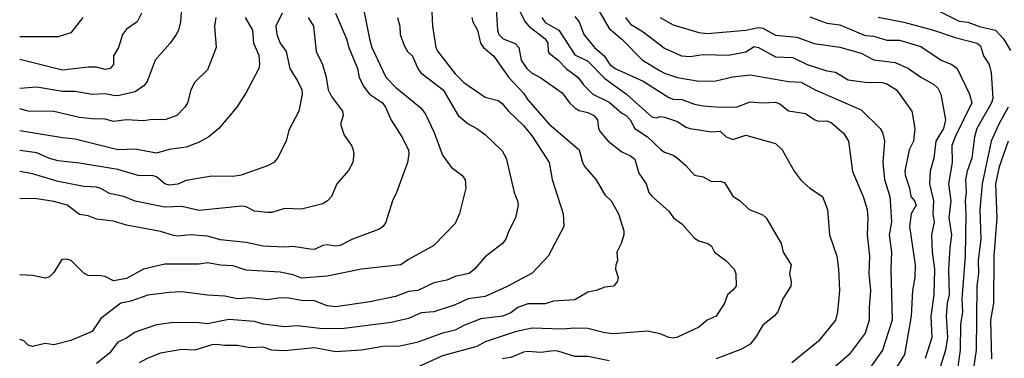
# Model space of a CAD drawing. Header units: metres. Extents: x -51132 to -49532, y -231222 to -229437.
# Tile 153 of 256: x -51132 to -51016, y -229883 to -229843. Entities that reach past the tile are written whole.
import ezdxf

# ---------------------------------------------------------------- set-up
doc = ezdxf.new("R2010")
doc.units = ezdxf.units.M
doc.layers.add('CONTOUR_INDEX', color=1, linetype='Continuous')
doc.layers.add('CONTOUR_INTER', color=3, linetype='Continuous')

msp = doc.modelspace()

# ---------------------------------------------------------------- linework, layer by layer
at = {"layer": 'CONTOUR_INDEX'}
for points, elevation in [([(-51064.18, -229841.26), (-51062.58, -229844.07), (-51061.08, -229845.31), (-51058.68, -229847.76), (-51056.58, -229849.02), (-51056.08, -229849.3), (-51054.58, -229849.78), (-51052.08, -229850.24), (-51050.08, -229850.17), (-51048.08, -229849.72), (-51046.08, -229849.47), (-51041.58, -229850.27), (-51040.08, -229850.35), (-51038.44, -229851.26), (-51033.08, -229853.6), (-51030.85, -229855.76), (-51030.57, -229856.26), (-51030.34, -229857.26), (-51030.55, -229859.76), (-51030.33, -229861.76), (-51029.71, -229863.76), (-51029.67, -229864.26), (-51029.52, -229866.76), (-51029.78, -229868.26), (-51029.53, -229870.26), (-51029.58, -229872.26), (-51029.42, -229878.26), (-51030.58, -229881.78), (-51031.99, -229883.76)], 45), ([(-51117.33, -229842.26), (-51117.83, -229843.26), (-51119.08, -229844.13), (-51119.55, -229844.76), (-51120, -229846.26), (-51120.6, -229847.26), (-51120.6, -229848.26), (-51121, -229848.76), (-51121.58, -229848.85), (-51122.58, -229848.59), (-51123.58, -229848.57), (-51126.58, -229848.94), (-51131.58, -229847.7)], 60), ([(-51097.82, -229842.76), (-51097.2, -229843.76), (-51096.88, -229846.76), (-51096.13, -229848.26), (-51095.71, -229849.76), (-51095.47, -229851.26), (-51095.08, -229852.04), (-51093.8, -229853.76), (-51093.73, -229854.26), (-51094.04, -229855.26), (-51093.58, -229856.54), (-51092.72, -229857.76), (-51092.58, -229858.14), (-51092.48, -229858.76), (-51092.58, -229859.78), (-51093.08, -229860.68), (-51094.44, -229862.26), (-51095.09, -229863.76), (-51095.53, -229864.26), (-51096.08, -229864.59), (-51098.58, -229865.23), (-51100.58, -229865.16), (-51102.08, -229865.61), (-51102.58, -229865.63), (-51104.08, -229865.47), (-51105.08, -229864.97), (-51105.58, -229864.87), (-51110.58, -229865.37), (-51112.58, -229864.93), (-51114.58, -229864.98), (-51118.08, -229864.31), (-51119.4, -229863.76), (-51121.08, -229863.38), (-51122.08, -229862.79), (-51122.58, -229862.64), (-51124.08, -229862.57), (-51127.08, -229861.98), (-51130.08, -229861.1), (-51131.58, -229860.82)], 55), ([(-51078.63, -229842.76), (-51078.54, -229843.26), (-51077.98, -229844.26), (-51077.64, -229845.76), (-51077.3, -229846.26), (-51076.08, -229847.28), (-51074.37, -229849.76), (-51072.58, -229851.65), (-51072.08, -229852.4), (-51069.58, -229855.26), (-51066.1, -229858.26), (-51065.68, -229859.76), (-51065.4, -229860.26), (-51064.08, -229861.78), (-51063.08, -229863.57), (-51062.33, -229864.26), (-51061.47, -229865.76), (-51060.87, -229867.76), (-51060.84, -229868.26), (-51061.16, -229869.26), (-51061.68, -229870.26), (-51061.58, -229871.26), (-51061.8, -229871.76), (-51061.84, -229872.26), (-51061.52, -229873.26), (-51061.63, -229873.76), (-51062.08, -229874.27), (-51063.08, -229874.36), (-51064.08, -229874.76), (-51065.08, -229874.98), (-51066.58, -229875.88), (-51069.08, -229876.02), (-51070.08, -229876.34), (-51072.08, -229876.32), (-51073.28, -229876.76), (-51074.08, -229877.39), (-51075, -229877.76), (-51077.58, -229878.1), (-51079.58, -229878.88), (-51080.58, -229879.42), (-51082.08, -229879.78), (-51085.08, -229880.85), (-51087.08, -229881.3), (-51089.08, -229881.34), (-51091.58, -229881.77), (-51094.58, -229881.95), (-51097.08, -229881.5), (-51100.58, -229881.85), (-51102.08, -229881.76), (-51103.08, -229881.41), (-51104.58, -229881.5), (-51106.08, -229881.21), (-51107.58, -229881.22), (-51108.58, -229881.1), (-51109.08, -229881.12), (-51111.08, -229881.76), (-51112.58, -229881.69), (-51115.08, -229882.11), (-51116.58, -229882.71), (-51117.58, -229883.26)], 50), ([(-51024.08, -229841.94), (-51021.58, -229843.19), (-51020.58, -229843.29), (-51019.08, -229843.86), (-51017.36, -229844.26), (-51016.4, -229845.26), (-51015.58, -229846.64)], 40), ([(-51015.84, -229853.26), (-51016.96, -229855.26), (-51017.83, -229857.26), (-51018.9, -229862.26), (-51019.16, -229865.26), (-51019.06, -229868.76), (-51019.36, -229871.26), (-51019.33, -229872.76), (-51019.51, -229874.26), (-51019.59, -229881.76), (-51020.18, -229885.76)], 40)]:
    msp.add_lwpolyline(points, dxfattribs=dict(at, elevation=elevation))
at = {"layer": 'CONTOUR_INTER'}
for points, elevation in [([(-51091.72, -229839.76), (-51090.64, -229845.26), (-51090.35, -229846.26), (-51088.73, -229849.76), (-51087.58, -229850.91), (-51084.58, -229853.38), (-51084.08, -229854.11), (-51083.07, -229856.26), (-51082.08, -229858.89), (-51081.08, -229860.32), (-51079.83, -229861.26), (-51079.44, -229861.76), (-51079.35, -229862.76), (-51080.08, -229865.73), (-51080.58, -229866.93), (-51083.08, -229869.49), (-51086.08, -229871.14), (-51086.96, -229871.76), (-51091.58, -229872.26), (-51095.58, -229873.1), (-51098.58, -229873.32), (-51099.58, -229872.93), (-51101.08, -229872.6), (-51105.08, -229872.38), (-51106.58, -229871.87), (-51108.08, -229871.79), (-51109.58, -229871.54), (-51110.58, -229871.66), (-51114.58, -229871.66), (-51117.08, -229872.26), (-51119.08, -229873.37), (-51120.58, -229873.62), (-51121.58, -229873.14), (-51122.08, -229873.03), (-51123.58, -229872.99), (-51124.08, -229872.74), (-51125.56, -229871.26), (-51126.08, -229871.08), (-51126.58, -229871.13), (-51126.72, -229871.26), (-51127.58, -229872.64), (-51128.08, -229873.18), (-51128.58, -229873.32), (-51130.08, -229873), (-51131.58, -229872.92)], 53), ([(-51112.54, -229840.26), (-51112.76, -229843.26), (-51113, -229844.26), (-51113.28, -229844.76), (-51113.98, -229845.76), (-51115.73, -229847.76), (-51116.67, -229850.26), (-51117.05, -229850.76), (-51118.08, -229851.47), (-51120.08, -229851.93), (-51120.58, -229851.92), (-51121.58, -229851.71), (-51123.08, -229851.8), (-51125.08, -229851.42), (-51126.58, -229851.42), (-51129.58, -229850.91), (-51131.58, -229851.1)], 59), ([(-51083.37, -229841.26), (-51083.27, -229843.76), (-51082.85, -229846.26), (-51082.62, -229846.76), (-51080.58, -229849.35), (-51079.58, -229850.39), (-51077.08, -229852.09), (-51075.58, -229852.49), (-51075.08, -229852.86), (-51074.34, -229853.76), (-51072.58, -229855.41), (-51071.58, -229856.66), (-51069.6, -229859.76), (-51069.26, -229861.76), (-51067.97, -229865.76), (-51067.88, -229867.26), (-51069.73, -229870.76), (-51071.58, -229872.73), (-51074.58, -229874.34), (-51077.08, -229875.48), (-51079.08, -229875.76), (-51080.58, -229876.43), (-51083.08, -229877.25), (-51084.58, -229877.4), (-51086.08, -229878.04), (-51088.08, -229878.51), (-51093.58, -229879.24), (-51096.08, -229879.25), (-51099.08, -229878.92), (-51100.58, -229879.02), (-51103.08, -229878.72), (-51104.08, -229878.41), (-51107.08, -229878.16), (-51109.58, -229878.68), (-51110.58, -229878.56), (-51113.58, -229878.53), (-51115.58, -229878.81), (-51118.08, -229879.66), (-51119.08, -229880.36), (-51120.08, -229880.84), (-51121.08, -229882.1), (-51122.58, -229883.34)], 51), ([(-51075.81, -229841.76), (-51075.65, -229844.26), (-51075.49, -229844.76), (-51074.97, -229845.26), (-51073.58, -229845.81), (-51073.13, -229846.26), (-51072.86, -229847.76), (-51072.19, -229848.76), (-51071.68, -229849.26), (-51070.58, -229849.84), (-51068.08, -229851.61), (-51067.2, -229852.76), (-51066.58, -229853.34), (-51066.08, -229853.66), (-51065.08, -229853.88), (-51064.36, -229854.26), (-51063.92, -229854.76), (-51063.81, -229855.76), (-51063.58, -229856.21), (-51062.68, -229857.26), (-51061.08, -229858.51), (-51060.08, -229858.99), (-51059.58, -229859.38), (-51059.08, -229861.01), (-51058.22, -229862.26), (-51057.93, -229863.26), (-51057.58, -229863.71), (-51055.58, -229865.47), (-51055.03, -229866.26), (-51054.08, -229866.95), (-51052.58, -229868.62), (-51052.08, -229868.95), (-51051.01, -229869.26), (-51050.58, -229869.57), (-51050.24, -229870.26), (-51048.92, -229871.26), (-51047.95, -229872.26), (-51047.74, -229872.76), (-51047.71, -229874.26), (-51048.08, -229874.74), (-51048.71, -229875.26), (-51049.06, -229876.26), (-51050.05, -229877.76), (-51051.11, -229878.26), (-51052.08, -229879.05), (-51054.58, -229880.25), (-51055.08, -229880.35), (-51055.58, -229880.27), (-51056.58, -229879.84), (-51058.08, -229879.52), (-51062.08, -229879.83), (-51063.08, -229879.72), (-51065.08, -229879.21), (-51066.58, -229879.17), (-51068.08, -229879.31), (-51071.58, -229879.18), (-51073.58, -229879.62), (-51077.08, -229880.8), (-51078.08, -229881.35), (-51082.08, -229882.43), (-51085.02, -229883.76)], 49), ([(-51073.42, -229841.26), (-51072.42, -229843.26), (-51071.99, -229843.76), (-51070.06, -229845.26), (-51069.76, -229845.76), (-51069.72, -229846.76), (-51069.58, -229846.93), (-51068.54, -229847.76), (-51067.58, -229848.79), (-51066.22, -229849.76), (-51065.58, -229850.64), (-51064.49, -229851.76), (-51062.58, -229852.69), (-51061.08, -229853.98), (-51060.59, -229854.26), (-51060.13, -229854.76), (-51059.56, -229855.76), (-51058.08, -229856.74), (-51056.49, -229858.26), (-51056.08, -229858.53), (-51055.08, -229858.89), (-51054.58, -229859.25), (-51053.58, -229860.12), (-51052.59, -229861.26), (-51051.58, -229861.46), (-51050.58, -229861.98), (-51049.58, -229861.94), (-51049.08, -229862.12), (-51048.08, -229863.69), (-51047.25, -229864.26), (-51046.18, -229865.26), (-51044.58, -229865.91), (-51044.19, -229866.26), (-51042.45, -229869.26), (-51042.18, -229870.26), (-51041.28, -229871.76), (-51041.44, -229872.76), (-51041.25, -229873.76), (-51041.29, -229874.26), (-51042.22, -229875.76), (-51042.82, -229877.26), (-51043.24, -229877.76), (-51044.58, -229878.83), (-51045.42, -229880.26), (-51046.08, -229881.06), (-51047.08, -229881.66), (-51050.03, -229882.76)], 48), ([(-51094.6, -229842.26), (-51093.34, -229845.26), (-51093.06, -229846.26), (-51092.05, -229848.76), (-51091.82, -229849.76), (-51091.36, -229850.76), (-51090.63, -229851.76), (-51089.12, -229852.76), (-51088.74, -229853.26), (-51088.08, -229854.8), (-51086.83, -229856.76), (-51086.07, -229858.26), (-51086.02, -229858.76), (-51086.16, -229859.76), (-51087.47, -229863.26), (-51087.95, -229864.26), (-51088.72, -229866.76), (-51089.04, -229867.26), (-51089.58, -229867.63), (-51092.6, -229868.76), (-51094.08, -229869.49), (-51094.58, -229869.55), (-51095.58, -229869.41), (-51096.08, -229869.5), (-51097.08, -229869.95), (-51097.58, -229869.94), (-51099.58, -229869.59), (-51100.58, -229869.7), (-51103.08, -229869.56), (-51105.08, -229869.12), (-51108.08, -229868.82), (-51109.58, -229868.39), (-51111.58, -229868.23), (-51113.08, -229868.4), (-51113.58, -229868.32), (-51115.08, -229867.84), (-51119.08, -229867.12), (-51120.58, -229866.64), (-51122.58, -229866.4), (-51123.58, -229866.02), (-51124.58, -229865.84), (-51126.03, -229864.76), (-51127.58, -229864.34), (-51129.58, -229864.02), (-51131.58, -229863.98)], 54), ([(-51100.86, -229842.26), (-51101.6, -229843.76), (-51101.49, -229844.76), (-51101.09, -229845.76), (-51100.39, -229846.76), (-51099.95, -229848.76), (-51099, -229850.26), (-51098.55, -229851.26), (-51098.5, -229851.76), (-51098.91, -229853.76), (-51100.08, -229855.97), (-51100.4, -229857.26), (-51101.38, -229859.26), (-51101.82, -229859.76), (-51102.58, -229860.14), (-51105.65, -229861.26), (-51106.58, -229861.41), (-51109.08, -229861.38), (-51112.08, -229861.88), (-51113.08, -229862.3), (-51114.08, -229862.41), (-51114.58, -229862.26), (-51115.58, -229861.43), (-51116.08, -229861.29), (-51117.58, -229861.33), (-51120.08, -229860.57), (-51124.58, -229859.84), (-51127.08, -229859.58), (-51128.08, -229859.29), (-51129.58, -229858.61), (-51131.58, -229858.37)], 56), ([(-51087.34, -229842.76), (-51087.06, -229843.76), (-51087.04, -229844.76), (-51086.58, -229846.06), (-51086.19, -229846.76), (-51085.58, -229847.28), (-51084.96, -229848.76), (-51084.6, -229849.26), (-51082.02, -229851.26), (-51080.23, -229854.26), (-51079.08, -229855.22), (-51078.05, -229855.76), (-51077.08, -229856.49), (-51075.08, -229858.38), (-51074.64, -229859.26), (-51073.69, -229863.26), (-51073.29, -229864.26), (-51073.24, -229864.76), (-51073.55, -229866.26), (-51074.33, -229867.76), (-51074.66, -229868.76), (-51075.05, -229869.26), (-51077.08, -229870.83), (-51078.32, -229872.26), (-51078.95, -229872.76), (-51080.58, -229873.12), (-51081.58, -229873.57), (-51083.08, -229873.86), (-51084.98, -229874.76), (-51086.08, -229874.9), (-51087.58, -229875.46), (-51090.58, -229876.1), (-51094.58, -229876.69), (-51095.58, -229876.56), (-51097.08, -229875.97), (-51098.58, -229875.92), (-51100.08, -229875.66), (-51101.08, -229875.63), (-51102.58, -229875.87), (-51104.58, -229875.64), (-51106.08, -229875.76), (-51107.58, -229875.43), (-51109.58, -229875.33), (-51112.58, -229874.94), (-51114.08, -229875.01), (-51116.58, -229875.33), (-51118.58, -229876.03), (-51119.75, -229876.26), (-51122.08, -229878.05), (-51123.08, -229879.56), (-51125.58, -229880.61), (-51127.58, -229881.15), (-51128.58, -229880.99), (-51130.08, -229881.34), (-51130.58, -229881.16), (-51131.08, -229880.67), (-51131.58, -229880.5)], 52), ([(-51105.19, -229842.76), (-51104.32, -229844.26), (-51104.2, -229845.76), (-51103.58, -229847.17), (-51103.51, -229848.26), (-51103.6, -229848.76), (-51105.08, -229851.54), (-51106.17, -229853.26), (-51108.28, -229855.76), (-51109.44, -229856.76), (-51110.58, -229857.39), (-51112.08, -229857.97), (-51114.08, -229858.23), (-51115.58, -229858.67), (-51118.08, -229858.2), (-51120.08, -229858.29), (-51125.08, -229857.01), (-51126.58, -229856.88), (-51131.58, -229856.06)], 57), ([(-51108.61, -229842.76), (-51108.77, -229843.76), (-51108.56, -229846.26), (-51109.58, -229848.89), (-51111.08, -229850.35), (-51111.53, -229851.26), (-51111.92, -229852.76), (-51112.23, -229853.26), (-51113.2, -229854.26), (-51114.58, -229854.76), (-51116.08, -229854.71), (-51117.08, -229854.89), (-51119.08, -229854.77), (-51120.58, -229854.94), (-51121.58, -229854.68), (-51123.08, -229854.66), (-51124.58, -229854.47), (-51127.58, -229853.78), (-51130.58, -229853.74), (-51131.58, -229853.47)], 58), ([(-51124.18, -229842.76), (-51125.58, -229844.54), (-51127.08, -229845.04), (-51131.58, -229845.03)], 61), ([(-51070.47, -229842.76), (-51070.08, -229843.33), (-51068.46, -229844.26), (-51066.58, -229847.13), (-51065.08, -229847.9), (-51063.08, -229849.92), (-51060.54, -229851.76), (-51057.58, -229854.4), (-51057.08, -229854.51), (-51056.58, -229854.36), (-51056.08, -229854.43), (-51054.58, -229854.95), (-51053.58, -229855.62), (-51053.08, -229855.79), (-51050.58, -229856.18), (-51049.58, -229856.08), (-51048.86, -229856.76), (-51048.08, -229857.06), (-51046.58, -229856.55), (-51043.08, -229857.55), (-51042.31, -229858.26), (-51040.9, -229860.76), (-51040.08, -229861.88), (-51039.06, -229862.76), (-51037.6, -229863.76), (-51037, -229865.26), (-51036.77, -229868.26), (-51035.93, -229870.76), (-51035.72, -229872.26), (-51035.62, -229874.76), (-51035.85, -229877.26), (-51036.08, -229878.26), (-51038.08, -229880.71), (-51041.19, -229883.26)], 47), ([(-51066.58, -229842.64), (-51066.09, -229843.26), (-51065.53, -229844.76), (-51064.28, -229846.26), (-51063.17, -229847.26), (-51062.48, -229848.26), (-51061.86, -229848.76), (-51058.58, -229850.21), (-51055.58, -229852.15), (-51055.08, -229852.33), (-51054.08, -229852.38), (-51052.58, -229852.92), (-51051.58, -229853.13), (-51049.58, -229853.29), (-51047.58, -229853.23), (-51046.08, -229852.63), (-51044.58, -229852.77), (-51043.08, -229852.7), (-51042.58, -229852.89), (-51041.58, -229853.72), (-51039.58, -229854), (-51038.51, -229854.76), (-51038.08, -229854.91), (-51037.08, -229854.89), (-51036.58, -229855.09), (-51035.08, -229856.36), (-51034.54, -229857.26), (-51034.08, -229860.82), (-51032.85, -229863.76), (-51032.35, -229865.26), (-51032.28, -229866.26), (-51032.37, -229868.26), (-51032.09, -229870.76), (-51032.18, -229872.76), (-51031.96, -229874.76), (-51032.15, -229876.76), (-51032.14, -229878.26), (-51032.61, -229879.76), (-51034.48, -229882.26), (-51037.89, -229885.26)], 46), ([(-51060.64, -229842.76), (-51060.08, -229843.56), (-51058.58, -229844.45), (-51056.08, -229846.34), (-51054.11, -229847.26), (-51053.08, -229847.35), (-51051.58, -229847.08), (-51048.58, -229847.16), (-51046.58, -229846.8), (-51045.58, -229846.18), (-51045.08, -229846.26), (-51043.08, -229847.36), (-51041.08, -229847.45), (-51039.37, -229848.26), (-51037.08, -229849.03), (-51036.08, -229849.18), (-51034.58, -229850.06), (-51032.58, -229850.35), (-51030.58, -229850.4), (-51030.08, -229850.52), (-51028.95, -229851.26), (-51027.13, -229853.76), (-51026.8, -229855.76), (-51026.93, -229857.26), (-51027.43, -229858.26), (-51027.94, -229860.76), (-51027.92, -229861.26), (-51027.41, -229862.76), (-51027.24, -229863.76), (-51026.82, -229864.26), (-51026.64, -229864.76), (-51027.2, -229865.76), (-51027.39, -229867.26), (-51026.75, -229871.76), (-51026.78, -229873.26), (-51027.04, -229874.76), (-51027.21, -229877.76), (-51028.01, -229882.26), (-51029.08, -229884.04)], 44), ([(-51056.58, -229842.76), (-51055.08, -229843.62), (-51052.08, -229844.52), (-51051.08, -229844.64), (-51046.58, -229844.23), (-51045.08, -229843.92), (-51044.58, -229844.02), (-51043.08, -229844.84), (-51040.58, -229845.05), (-51038.58, -229845.8), (-51035.58, -229846.23), (-51033.08, -229846.96), (-51031.58, -229847.72), (-51029.08, -229848.04), (-51027.52, -229848.76), (-51026.07, -229849.76), (-51024.58, -229850.58), (-51024.08, -229851.03), (-51023.73, -229851.76), (-51023.18, -229854.76), (-51023.43, -229855.76), (-51024.34, -229857.26), (-51024.56, -229859.26), (-51025, -229860.76), (-51025.05, -229862.26), (-51024.58, -229864.26), (-51024.69, -229865.76), (-51024.51, -229866.76), (-51024.84, -229868.26), (-51024.74, -229870.26), (-51024.47, -229872.26), (-51024.57, -229875.26), (-51024.92, -229877.76), (-51024.8, -229880.26), (-51025.58, -229882.74)], 43), ([(-51039.08, -229842.67), (-51037.08, -229843.42), (-51035.58, -229843.63), (-51032.58, -229844.86), (-51031.58, -229844.96), (-51030.08, -229845.41), (-51028.58, -229845.41), (-51026.08, -229846.17), (-51023.69, -229847.76), (-51022.44, -229848.26), (-51021.81, -229848.76), (-51020.38, -229851.76), (-51020.13, -229852.76), (-51022.08, -229856.76), (-51022.44, -229857.76), (-51022.42, -229859.76), (-51022.84, -229862.26), (-51022.57, -229864.26), (-51022.82, -229866.26), (-51022.48, -229868.26), (-51022.7, -229869.76), (-51022.83, -229872.26), (-51022.77, -229875.26), (-51022.99, -229876.26), (-51023.12, -229877.76), (-51022.97, -229880.26), (-51023.18, -229881.76), (-51023.8, -229883.76)], 42), ([(-51031.08, -229842.72), (-51028.08, -229843.31), (-51024.58, -229844.24), (-51022.08, -229845.11), (-51019.49, -229845.76), (-51019.08, -229846.1), (-51018.76, -229847.26), (-51018.1, -229848.26), (-51017.85, -229849.26), (-51017.66, -229852.26), (-51017.81, -229852.76), (-51019.53, -229855.76), (-51019.78, -229856.76), (-51020.12, -229859.26), (-51020.67, -229860.76), (-51020.86, -229861.76), (-51020.76, -229863.26), (-51020.9, -229864.26), (-51020.8, -229865.76), (-51020.91, -229870.76), (-51021.3, -229875.76), (-51021.21, -229877.26), (-51021.43, -229878.76), (-51021.47, -229881.76), (-51021.83, -229884.26)], 41), ([(-51015.84, -229857.26), (-51016.93, -229860.26), (-51017.34, -229862.26), (-51017.18, -229866.26), (-51017.53, -229870.76), (-51017.58, -229876.26), (-51017.91, -229878.26), (-51017.82, -229882.76)], 39), ([(-51062.58, -229883.03), (-51065.08, -229882.49), (-51066.58, -229882.5), (-51068.58, -229881.89), (-51069.08, -229881.85), (-51070.58, -229882.05), (-51072.08, -229881.93), (-51072.58, -229882.01), (-51074.08, -229882.61), (-51075.08, -229882.77)], 48)]:
    msp.add_lwpolyline(points, dxfattribs=dict(at, elevation=elevation))

doc.saveas('drawing.dxf')
